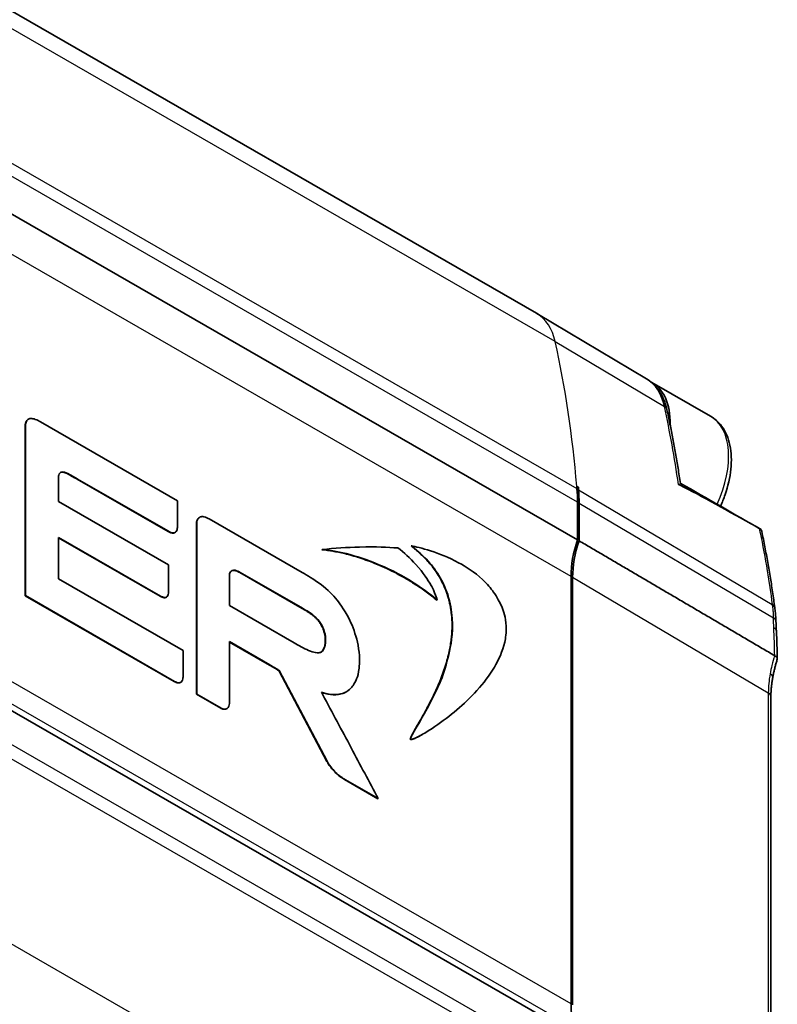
# Model space of a CAD drawing. Header units: millimetres. Extents: x 0 to 420, y 0 to 297.
# Tile 44 of 46: x 359 to 376, y 229 to 250. Entities that reach past the tile are written whole.
import ezdxf

# ---------------------------------------------------------------- set-up
doc = ezdxf.new("R2010")
doc.units = ezdxf.units.MM
doc.layers.add('Sichtbar (ISO)', color=7, linetype='Continuous', lineweight=35)
doc.layers.add('Sichtbar schmal (ISO)', color=7, linetype='Continuous', lineweight=25)

msp = doc.modelspace()

# ---------------------------------------------------------------- linework, layer by layer
at = {"layer": 'Sichtbar (ISO)'}
for p, q in [((370.583, 243.652), (303.407, 282.335)), ((371.474, 238.72), (304.299, 277.404)), ((371.474, 227.91), (304.299, 266.593)), ((372.976, 242.222), (370.592, 243.646)), ((374.367, 241.412), (373.094, 242.145)), ((359.519, 241.341), (359.526, 241.346)), ((362.77, 239.573), (359.788, 241.291)), ((359.459, 241.196), (359.466, 241.2)), ((359.459, 237.504), (359.459, 241.196)), ((359.466, 241.2), (359.466, 237.508)), ((360.183, 239.98), (360.183, 240.007)), ((360.532, 240.073), (360.444, 240.124)), ((360.451, 240.128), (360.539, 240.077)), ((362.567, 238.902), (360.592, 240.039)), ((360.599, 240.043), (362.574, 238.906)), ((360.183, 239.555), (360.183, 239.98)), ((371.493, 239.865), (371.461, 239.847)), ((362.77, 239.007), (362.77, 239.573)), ((362.573, 238.179), (360.183, 239.555)), ((371.474, 238.72), (371.474, 239.541)), ((371.509, 239.521), (371.509, 238.7)), ((363.246, 239.207), (363.253, 239.212)), ((365.481, 238.012), (363.46, 239.176)), ((363.183, 239.094), (363.19, 239.098)), ((363.183, 235.36), (363.183, 239.094)), ((363.19, 239.098), (363.19, 235.364)), ((360.183, 237.875), (360.183, 238.775)), ((360.183, 238.775), (362.403, 237.497)), ((362.396, 237.493), (360.183, 238.767)), ((362.567, 238.902), (362.574, 238.906)), ((362.715, 238.878), (362.722, 238.882)), ((365.915, 238.505), (365.922, 238.509)), ((367.854, 238.587), (367.861, 238.591)), ((362.573, 237.591), (362.573, 238.179)), ((362.893, 236.315), (360.183, 237.875)), ((363.903, 237.29), (363.903, 237.923)), ((365.482, 237.228), (364.128, 238.008)), ((364.135, 238.012), (365.489, 237.232)), ((371.333, 237.926), (371.333, 228.623)), ((371.368, 237.906), (371.368, 228.602)), ((359.459, 237.504), (359.466, 237.508)), ((362.702, 235.637), (359.459, 237.504)), ((359.466, 237.508), (362.709, 235.641)), ((362.525, 237.469), (362.532, 237.473)), ((365.307, 236.482), (363.903, 237.29)), ((368.417, 237.408), (368.424, 237.412)), ((365.868, 236.917), (365.875, 236.921)), ((363.903, 235.204), (363.903, 236.505)), ((363.903, 236.505), (364.783, 235.998)), ((364.776, 235.994), (363.903, 236.497)), ((362.893, 235.75), (362.893, 236.315)), ((365.899, 236.281), (365.906, 236.285)), ((368.667, 236.22), (368.674, 236.224)), ((364.776, 235.994), (364.783, 235.998)), ((364.811, 235.972), (364.818, 235.976)), ((364.975, 235.875), (364.982, 235.879)), ((366.022, 233.898), (364.975, 235.875)), ((364.982, 235.879), (366.029, 233.902)), ((362.702, 235.637), (362.709, 235.641)), ((362.837, 235.617), (362.845, 235.621)), ((363.183, 235.36), (363.19, 235.364)), ((363.711, 235.056), (363.183, 235.36)), ((363.19, 235.364), (363.718, 235.06)), ((366.355, 235.374), (366.362, 235.378)), ((366.436, 235.41), (366.443, 235.414)), ((375.682, 226.005), (375.682, 235.309)), ((363.839, 235.043), (363.846, 235.047)), ((368.103, 234.488), (368.111, 234.492)), ((367.838, 234.379), (367.845, 234.383)), ((366.022, 233.898), (366.029, 233.902)), ((367.13, 233.087), (366.405, 233.504)), ((366.412, 233.508), (367.137, 233.091)), ((367.13, 233.087), (367.137, 233.091))]:
    msp.add_line(p, q, dxfattribs=at)
for centre, major_axis, ratio, start_param, end_param in [((369.522, 241.809), (1.061, 1.842), 0.578093, 6.273911, 6.283185), ((372.146, 240.499), (0.948, 1.647), 0.578093, 5.465578, 6.315447), ((348.563, 224.251), (16.227, 28.179), 0.578093, 5.58601, 5.588211), ((-128.691, 515.984), (-1116.87, 676.654), 0.019602, 4.259946, 4.259981), ((368.625, 237.901), (2.011, 3.491), 0.578093, 5.495853, 5.58601), ((348.598, 224.23), (-16.227, -28.178), 0.578093, 2.444417, 2.446579), ((368.661, 237.88), (-2.01, -3.491), 0.578093, 2.354261, 2.444417), ((372.747, 238.741), (0.998, 1.733), 0.578093, 1.903234, 2.354261), ((372.782, 238.72), (-0.998, -1.734), 0.578093, 5.044902, 5.495853), ((303.908, 274.402), (-50.469, 89.828), 0.571701, 3.99093, 3.993418), ((361.725, 243.967), (-9.871, 17.445), 0.57701, 3.955718, 3.991785), ((372.747, 229.437), (-0.998, -1.733), 0.578093, 5.495853, 5.872188)]:
    msp.add_ellipse(centre, major_axis=major_axis, ratio=ratio, start_param=start_param, end_param=end_param, dxfattribs=at)
for points, knots in [([(373.419, 241.555), (373.406, 241.612), (373.39, 241.668), (373.351, 241.774), (373.329, 241.825), (373.276, 241.922), (373.247, 241.968), (373.181, 242.053), (373.144, 242.092), (373.065, 242.163), (373.022, 242.195), (372.976, 242.222)], [3.3643558, 3.3643558, 3.3643558, 3.3643558, 3.4754146, 3.4754146, 3.5864734, 3.5864734, 3.6975323, 3.6975323, 3.8085911, 3.8085911, 3.91965, 3.91965, 3.91965, 3.91965]), ([(373.712, 239.95), (373.696, 240.06), (373.679, 240.169), (373.644, 240.386), (373.626, 240.494), (373.588, 240.709), (373.569, 240.816), (373.528, 241.029), (373.507, 241.135), (373.464, 241.346), (373.442, 241.451), (373.419, 241.555)], [3.29651024, 3.29651024, 3.29651024, 3.29651024, 3.31007935, 3.31007935, 3.32364845, 3.32364845, 3.33721756, 3.33721756, 3.35078666, 3.35078666, 3.36435576, 3.36435576, 3.36435576, 3.36435576]), ([(359.459, 241.196), (359.459, 241.197), (359.459, 241.202), (359.458, 241.21), (359.459, 241.223), (359.46, 241.24), (359.464, 241.259), (359.469, 241.278), (359.478, 241.298), (359.49, 241.317), (359.504, 241.332), (359.515, 241.339), (359.519, 241.341)], [-0.009639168, -0.009639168, -0.009639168, -0.009639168, -0.009582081, -0.009421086, -0.00917082, -0.008844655, -0.008454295, -0.008009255, -0.007516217, -0.006978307, -0.00639439, -0.005983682, -0.005983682, -0.005983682, -0.005983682]), ([(359.788, 241.291), (359.757, 241.308), (359.722, 241.327), (359.642, 241.355), (359.609, 241.362), (359.555, 241.359), (359.534, 241.352), (359.499, 241.326), (359.485, 241.306), (359.465, 241.247), (359.464, 241.227), (359.466, 241.2)], [-0.04218232, -0.04218232, -0.04218232, -0.04218232, -0.03083618, -0.03083618, -0.02249277, -0.02249277, -0.01593837, -0.01593837, -0.00927331, -0.00927331, 0, 0, 0, 0]), ([(374.586, 239.453), (374.623, 239.536), (374.656, 239.62), (374.749, 239.89), (374.792, 240.078), (374.829, 240.441), (374.823, 240.617), (374.757, 240.934), (374.697, 241.077), (374.543, 241.284), (374.461, 241.358), (374.367, 241.412)], [2.53033, 2.53033, 2.53033, 2.53033, 2.681325, 2.681325, 3.016642, 3.016642, 3.354588, 3.354588, 3.683918, 3.683918, 3.928925, 3.928925, 3.928925, 3.928925]), ([(360.183, 240.007), (360.183, 240.084), (360.183, 240.107), (360.194, 240.154), (360.203, 240.167), (360.219, 240.186), (360.233, 240.193), (360.267, 240.2), (360.289, 240.198), (360.361, 240.178), (360.413, 240.149), (360.451, 240.128)], [-0.03626464, -0.03626464, -0.03626464, -0.03626464, -0.03256684, -0.03256684, -0.02890929, -0.02890929, -0.02309076, -0.02309076, -0.0158388, -0.0158388, 0, 0, 0, 0]), ([(360.444, 240.124), (360.428, 240.133), (360.396, 240.151), (360.356, 240.17), (360.325, 240.181), (360.303, 240.188), (360.282, 240.193), (360.262, 240.195), (360.244, 240.193), (360.231, 240.19), (360.224, 240.187), (360.223, 240.186)], [-0.009089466, -0.009089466, -0.009089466, -0.009089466, -0.00806257, -0.007046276, -0.006550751, -0.006067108, -0.005596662, -0.005139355, -0.00469335, -0.004254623, -0.004130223, -0.004130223, -0.004130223, -0.004130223]), ([(360.592, 240.039), (360.592, 240.039), (360.592, 240.039), (360.591, 240.039), (360.591, 240.04), (360.589, 240.04), (360.588, 240.041), (360.587, 240.042), (360.585, 240.043), (360.582, 240.045), (360.578, 240.047), (360.571, 240.051), (360.562, 240.056), (360.553, 240.061), (360.546, 240.065), (360.542, 240.067), (360.54, 240.068), (360.538, 240.069), (360.536, 240.07), (360.535, 240.071), (360.534, 240.072), (360.533, 240.072), (360.532, 240.072), (360.532, 240.073), (360.532, 240.073)], [-0.001276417, -0.001276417, -0.001276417, -0.001276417, -0.001272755, -0.001262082, -0.001244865, -0.001221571, -0.001192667, -0.001158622, -0.001119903, -0.001076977, -0.000980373, -0.00087255, -0.000638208, -0.000403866, -0.000296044, -0.00019944, -0.000156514, -0.000117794, -0.000083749, -0.000054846, -0.000031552, -0.000014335, -0.000003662, 0, 0, 0, 0]), ([(360.539, 240.077), (360.541, 240.076), (360.587, 240.05), (360.591, 240.048), (360.599, 240.043), (360.599, 240.043)], [-0.001937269, -0.001937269, -0.001937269, -0.001937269, -0.000292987, -0.000292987, 0, 0, 0, 0]), ([(373.712, 239.95), (373.712, 239.949), (373.712, 239.948), (373.711, 239.941), (373.706, 239.934), (373.695, 239.927), (373.691, 239.925), (373.683, 239.924), (373.68, 239.925), (373.674, 239.926), (373.672, 239.927), (373.67, 239.928), (373.67, 239.928), (373.67, 239.928)], [-0.01279913, -0.01279913, -0.01279913, -0.01279913, -0.01192831, -0.01192831, -0.00587117, -0.00587117, -0.00328557, -0.00328557, -0.00151167, -0.00151167, -0.00060241, -0.00060241, -0.00049611, -0.00049611, -0.00049611, -0.00049611]), ([(363.183, 239.094), (363.183, 239.095), (363.183, 239.098), (363.184, 239.105), (363.186, 239.115), (363.189, 239.128), (363.194, 239.143), (363.201, 239.158), (363.21, 239.174), (363.222, 239.189), (363.234, 239.2), (363.242, 239.206), (363.246, 239.207)], [-0.007931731, -0.007931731, -0.007931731, -0.007931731, -0.007883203, -0.007745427, -0.007529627, -0.007246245, -0.006904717, -0.006513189, -0.006078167, -0.005604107, -0.00509296, -0.004806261, -0.004806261, -0.004806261, -0.004806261]), ([(363.46, 239.176), (363.438, 239.188), (363.391, 239.214), (363.315, 239.228), (363.29, 239.227), (363.242, 239.209), (363.225, 239.191), (363.193, 239.14), (363.19, 239.102), (363.19, 239.098)], [-0.003948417, -0.003948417, -0.003948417, -0.003948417, -0.002824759, -0.002824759, -0.002212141, -0.002212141, -0.001469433, -0.001469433, 0, 0, 0, 0]), ([(362.574, 238.906), (362.59, 238.896), (362.602, 238.889), (362.647, 238.874), (362.664, 238.871), (362.698, 238.872), (362.714, 238.876), (362.741, 238.894), (362.751, 238.909), (362.769, 238.956), (362.769, 238.984), (362.77, 239.007)], [-0.03200874, -0.03200874, -0.03200874, -0.03200874, -0.02457472, -0.02457472, -0.0196029, -0.0196029, -0.01434418, -0.01434418, -0.00874872, -0.00874872, 0, 0, 0, 0]), ([(375.473, 238.942), (375.473, 238.943), (375.472, 238.944), (375.467, 238.947), (375.462, 238.949), (375.448, 238.956), (375.443, 238.959), (375.434, 238.963), (375.431, 238.965), (375.427, 238.967)], [-0.01381268, -0.01381268, -0.01381268, -0.01381268, -0.01067212, -0.01067212, -0.00432721, -0.00432721, -0.00158641, -0.00158641, 0, 0, 0, 0]), ([(375.765, 237.246), (375.75, 237.361), (375.734, 237.476), (375.7, 237.704), (375.683, 237.818), (375.645, 238.045), (375.626, 238.158), (375.585, 238.383), (375.564, 238.495), (375.52, 238.72), (375.497, 238.831), (375.473, 238.942)], [0, 0, 0, 0, 0.0425754, 0.0425754, 0.0851508, 0.0851508, 0.1277263, 0.1277263, 0.1703017, 0.1703017, 0.2128771, 0.2128771, 0.2128771, 0.2128771]), ([(362.715, 238.878), (362.71, 238.875), (362.7, 238.871), (362.684, 238.867), (362.665, 238.867), (362.647, 238.869), (362.63, 238.874), (362.613, 238.879), (362.598, 238.885), (362.586, 238.891), (362.578, 238.896), (362.572, 238.899), (362.57, 238.9), (362.568, 238.901), (362.567, 238.902), (362.567, 238.902)], [-0.003421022, -0.003421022, -0.003421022, -0.003421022, -0.003026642, -0.002572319, -0.002135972, -0.001719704, -0.001328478, -0.000969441, -0.000651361, -0.000384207, -0.000178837, -0.000102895, -0.000046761, -0.000011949, 0, 0, 0, 0]), ([(368.417, 237.408), (368.338, 237.47), (368.182, 237.593), (367.947, 237.752), (367.717, 237.893), (367.493, 238.015), (367.277, 238.119), (367.071, 238.208), (366.876, 238.282), (366.694, 238.342), (366.528, 238.391), (366.378, 238.429), (366.246, 238.457), (366.134, 238.478), (366.045, 238.491), (365.979, 238.499), (365.938, 238.503), (365.92, 238.504), (365.915, 238.505)], [-0.05438912, -0.05438912, -0.05438912, -0.05438912, -0.04927051, -0.04425345, -0.03934878, -0.03457452, -0.02995484, -0.025519, -0.0213005, -0.0173364, -0.01366667, -0.01033371, -0.00738194, -0.00485748, -0.00280785, -0.00128178, -0.00032897, 0, 0, 0, 0]), ([(367.564, 238.544), (367.331, 238.559), (367.113, 238.574), (366.456, 238.556), (366.186, 238.54), (365.922, 238.509)], [-0.3139342, -0.3139342, -0.3139342, -0.3139342, -0.1307295, -0.1307295, 0, 0, 0, 0]), ([(365.922, 238.509), (366.19, 238.491), (366.635, 238.399), (367.765, 237.92), (368.074, 237.687), (368.424, 237.412)], [-0.2788781, -0.2788781, -0.2788781, -0.2788781, -0.1510657, -0.1510657, 0, 0, 0, 0]), ([(368.291, 237.724), (368.209, 237.861), (368.13, 237.991), (367.832, 238.323), (367.699, 238.451), (367.564, 238.544)], [-0.1393604, -0.1393604, -0.1393604, -0.1393604, -0.0577334, -0.0577334, 0, 0, 0, 0]), ([(368.667, 236.22), (368.677, 236.267), (368.697, 236.357), (368.72, 236.494), (368.735, 236.626), (368.744, 236.753), (368.746, 236.875), (368.742, 236.993), (368.733, 237.106), (368.718, 237.214), (368.699, 237.317), (368.675, 237.417), (368.648, 237.511), (368.607, 237.629), (368.548, 237.767), (368.466, 237.919), (368.379, 238.054), (368.288, 238.172), (368.197, 238.276), (368.11, 238.364), (368.03, 238.438), (367.96, 238.499), (367.902, 238.546), (367.868, 238.575), (367.854, 238.587)], [-0.04525176, -0.04525176, -0.04525176, -0.04525176, -0.04225709, -0.03946258, -0.03685586, -0.03442438, -0.03215544, -0.03003626, -0.02805399, -0.02619586, -0.02444928, -0.02280195, -0.02124214, -0.01975879, -0.01698433, -0.01440983, -0.0119912, -0.00970798, -0.00756158, -0.00557171, -0.00377247, -0.00220863, -0.00093244, 0, 0, 0, 0]), ([(369.825, 237.271), (369.78, 237.365), (369.735, 237.463), (369.589, 237.664), (369.514, 237.756), (369.232, 238.021), (369.046, 238.139), (368.459, 238.455), (368.024, 238.554), (367.861, 238.591)], [-0.142914, -0.142914, -0.142914, -0.142914, -0.1146104, -0.1146104, -0.098391, -0.098391, -0.0719922, -0.0719922, 0, 0, 0, 0]), ([(367.861, 238.591), (368.036, 238.442), (368.103, 238.385), (368.286, 238.192), (368.377, 238.076), (368.539, 237.812), (368.603, 237.672), (368.708, 237.351), (368.737, 237.177), (368.77, 236.664), (368.717, 236.419), (368.674, 236.224)], [-0.2095518, -0.2095518, -0.2095518, -0.2095518, -0.1841084, -0.1841084, -0.153543, -0.153543, -0.121795, -0.121795, -0.0827706, -0.0827706, 0, 0, 0, 0]), ([(363.903, 237.923), (363.901, 237.942), (363.903, 237.961), (363.909, 237.994), (363.914, 238.009), (363.931, 238.037), (363.944, 238.048), (363.978, 238.062), (364, 238.062), (364.067, 238.049), (364.104, 238.029), (364.135, 238.012)], [-0.03458959, -0.03458959, -0.03458959, -0.03458959, -0.03006806, -0.03006806, -0.02552551, -0.02552551, -0.01972326, -0.01972326, -0.01291832, -0.01291832, 0, 0, 0, 0]), ([(364.128, 238.008), (364.12, 238.012), (364.105, 238.021), (364.083, 238.031), (364.063, 238.04), (364.044, 238.047), (364.027, 238.052), (364.011, 238.055), (363.996, 238.056), (363.983, 238.057), (363.971, 238.055), (363.96, 238.053), (363.952, 238.05), (363.947, 238.048), (363.946, 238.047)], [0, 0, 0, 0, 0.000496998, 0.000960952, 0.001394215, 0.001799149, 0.002178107, 0.002533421, 0.002867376, 0.003182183, 0.003479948, 0.003762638, 0.004032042, 0.004143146, 0.004143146, 0.004143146, 0.004143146]), ([(366.244, 237.409), (366.147, 237.525), (366.066, 237.617), (365.732, 237.868), (365.596, 237.946), (365.481, 238.012)], [-0.1153358, -0.1153358, -0.1153358, -0.1153358, -0.0486715, -0.0486715, 0, 0, 0, 0]), ([(368.424, 237.412), (368.408, 237.457), (368.394, 237.496), (368.325, 237.663), (368.302, 237.704), (368.291, 237.724)], [-0.01201791, -0.01201791, -0.01201791, -0.01201791, -0.00674526, -0.00674526, 0, 0, 0, 0]), ([(362.525, 237.469), (362.523, 237.468), (362.519, 237.466), (362.511, 237.463), (362.502, 237.461), (362.492, 237.461), (362.482, 237.461), (362.47, 237.462), (362.457, 237.465), (362.443, 237.47), (362.429, 237.476), (362.412, 237.484), (362.401, 237.49), (362.396, 237.493)], [-0.002990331, -0.002990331, -0.002990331, -0.002990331, -0.002818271, -0.002597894, -0.002368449, -0.00212845, -0.001876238, -0.001610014, -0.001327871, -0.00102783, -0.000707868, -0.00036594, 0, 0, 0, 0]), ([(362.403, 237.497), (362.415, 237.49), (362.437, 237.478), (362.478, 237.465), (362.495, 237.463), (362.525, 237.468), (362.537, 237.474), (362.56, 237.499), (362.566, 237.518), (362.574, 237.554), (362.574, 237.575), (362.574, 237.587), (362.574, 237.589), (362.573, 237.591)], [-0.01383612, -0.01383612, -0.01383612, -0.01383612, -0.01098702, -0.01098702, -0.00895363, -0.00895363, -0.00698549, -0.00698549, -0.00438485, -0.00438485, -0.00062535, -0.00062535, 0, 0, 0, 0]), ([(365.868, 236.917), (365.862, 236.926), (365.849, 236.944), (365.829, 236.969), (365.808, 236.993), (365.786, 237.015), (365.764, 237.037), (365.733, 237.064), (365.692, 237.097), (365.642, 237.132), (365.59, 237.165), (365.537, 237.197), (365.5, 237.217), (365.482, 237.228)], [0, 0, 0, 0, 0.000498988, 0.000994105, 0.001488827, 0.00198605, 0.002488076, 0.002996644, 0.004037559, 0.005113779, 0.006224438, 0.007365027, 0.008528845, 0.008528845, 0.008528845, 0.008528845]), ([(365.489, 237.232), (365.581, 237.179), (365.67, 237.128), (365.816, 237.003), (365.843, 236.966), (365.875, 236.921)], [-0.03588058, -0.03588058, -0.03588058, -0.03588058, -0.01679796, -0.01679796, 0, 0, 0, 0]), ([(366.59, 235.549), (366.644, 235.634), (366.698, 235.723), (366.736, 236.038), (366.741, 236.209), (366.665, 236.605), (366.609, 236.771), (366.435, 237.159), (366.313, 237.319), (366.244, 237.409)], [-0.1269125, -0.1269125, -0.1269125, -0.1269125, -0.0806793, -0.0806793, -0.0551163, -0.0551163, -0.0345969, -0.0345969, 0, 0, 0, 0]), ([(367.845, 234.383), (367.849, 234.38), (367.852, 234.378), (367.86, 234.376), (367.863, 234.376), (367.872, 234.377), (367.876, 234.38), (367.896, 234.388), (367.907, 234.391), (367.927, 234.398), (367.942, 234.404), (368.041, 234.452), (368.087, 234.479), (368.205, 234.547), (368.291, 234.602), (368.533, 234.767), (368.696, 234.89), (369.142, 235.272), (369.452, 235.591), (369.758, 236.107), (369.845, 236.292), (369.909, 236.579), (369.93, 236.702), (369.919, 236.938), (369.904, 237.024), (369.87, 237.154), (369.851, 237.204), (369.825, 237.271)], [-0.6276866, -0.6276866, -0.6276866, -0.6276866, -0.6150356, -0.6150356, -0.6022666, -0.6022666, -0.5806325, -0.5806325, -0.5504009, -0.5504009, -0.5334198, -0.5334198, -0.5141139, -0.5141139, -0.4629454, -0.4629454, -0.3607198, -0.3607198, -0.1656867, -0.1656867, -0.0800491, -0.0800491, -0.0449401, -0.0449401, -0.0219519, -0.0219519, 0, 0, 0, 0]), ([(375.792, 236.952), (375.791, 236.972), (375.79, 236.992), (375.787, 237.031), (375.786, 237.051), (375.782, 237.091), (375.781, 237.11), (375.777, 237.15), (375.775, 237.169), (375.77, 237.208), (375.768, 237.227), (375.765, 237.246)], [0, 0, 0, 0, 0.00676995, 0.00676995, 0.01353989, 0.01353989, 0.02030984, 0.02030984, 0.02707978, 0.02707978, 0.03384973, 0.03384973, 0.03384973, 0.03384973]), ([(365.899, 236.281), (365.905, 236.286), (365.919, 236.297), (365.936, 236.319), (365.951, 236.345), (365.964, 236.376), (365.974, 236.41), (365.981, 236.448), (365.986, 236.488), (365.988, 236.536), (365.985, 236.589), (365.977, 236.646), (365.965, 236.701), (365.949, 236.753), (365.931, 236.801), (365.911, 236.844), (365.89, 236.883), (365.875, 236.906), (365.868, 236.917)], [0, 0, 0, 0, 0.00065701, 0.00134686, 0.00206764, 0.00281582, 0.0035869, 0.00437585, 0.00517747, 0.00598675, 0.00703821, 0.00801874, 0.00893472, 0.00978923, 0.01058232, 0.01131141, 0.01197187, 0.01255772, 0.01255772, 0.01255772, 0.01255772]), ([(365.875, 236.921), (365.889, 236.9), (365.905, 236.876), (365.937, 236.807), (365.949, 236.777), (365.974, 236.7), (365.99, 236.637), (365.997, 236.499), (365.989, 236.437), (365.952, 236.323), (365.931, 236.305), (365.906, 236.285)], [-0.07681418, -0.07681418, -0.07681418, -0.07681418, -0.05713433, -0.05713433, -0.04477977, -0.04477977, -0.02973313, -0.02973313, -0.01653655, -0.01653655, 0, 0, 0, 0]), ([(365.906, 236.285), (365.891, 236.276), (365.875, 236.267), (365.825, 236.261), (365.802, 236.261), (365.728, 236.273), (365.677, 236.291), (365.521, 236.359), (365.406, 236.425), (365.307, 236.482)], [-0.1023498, -0.1023498, -0.1023498, -0.1023498, -0.0802506, -0.0802506, -0.0656776, -0.0656776, -0.0420431, -0.0420431, 0, 0, 0, 0]), ([(367.838, 234.379), (367.837, 234.382), (367.836, 234.391), (367.843, 234.412), (367.859, 234.449), (367.888, 234.505), (367.928, 234.576), (367.977, 234.66), (368.034, 234.758), (368.096, 234.868), (368.163, 234.988), (368.233, 235.118), (368.329, 235.306), (368.447, 235.556), (368.551, 235.823), (368.623, 236.047), (368.652, 236.163), (368.667, 236.22)], [-0.04632592, -0.04632592, -0.04632592, -0.04632592, -0.04615771, -0.04586234, -0.04487781, -0.04339544, -0.04145979, -0.0391179, -0.03641745, -0.03340617, -0.03013165, -0.02664119, -0.02298168, -0.01534037, -0.0075677, -0.00373833, 0, 0, 0, 0]), ([(368.674, 236.224), (368.564, 235.787), (368.499, 235.584), (368.029, 234.738), (367.921, 234.559), (367.857, 234.436), (367.851, 234.416), (367.846, 234.402), (367.844, 234.398), (367.844, 234.391), (367.844, 234.387), (367.845, 234.383)], [-0.05659713, -0.05659713, -0.05659713, -0.05659713, -0.01980747, -0.01980747, -0.00873084, -0.00873084, -0.00323338, -0.00323338, -0.00160183, -0.00160183, 0, 0, 0, 0]), ([(375.819, 236.121), (375.82, 236.125), (375.821, 236.129), (375.82, 236.144), (375.815, 236.156), (375.796, 236.178), (375.782, 236.189), (375.764, 236.199)], [0.01334409, 0.01334409, 0.01334409, 0.01334409, 0.01610294, 0.01610294, 0.02385025, 0.02385025, 0.03149311, 0.03149311, 0.03149311, 0.03149311]), ([(364.811, 235.972), (364.81, 235.972), (364.807, 235.974), (364.803, 235.977), (364.8, 235.979), (364.797, 235.981), (364.793, 235.983), (364.791, 235.985), (364.788, 235.987), (364.785, 235.988), (364.783, 235.99), (364.781, 235.991), (364.78, 235.992), (364.778, 235.993), (364.777, 235.993), (364.777, 235.994), (364.776, 235.994), (364.776, 235.994), (364.776, 235.994)], [-0.0007504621, -0.0007504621, -0.0007504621, -0.0007504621, -0.0006664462, -0.0005865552, -0.0005109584, -0.0004398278, -0.0003733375, -0.0003116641, -0.000254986, -0.0002034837, -0.0001573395, -0.0001167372, -0.0000818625, -0.0000529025, -0.0000300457, -0.0000134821, -0.0000034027, 0, 0, 0, 0]), ([(364.783, 235.998), (364.784, 235.998), (364.791, 235.994), (364.808, 235.982), (364.813, 235.979), (364.818, 235.976)], [-0.004635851, -0.004635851, -0.004635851, -0.004635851, -0.002060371, -0.002060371, 0, 0, 0, 0]), ([(364.975, 235.875), (364.969, 235.879), (364.958, 235.885), (364.941, 235.895), (364.926, 235.904), (364.911, 235.913), (364.897, 235.921), (364.884, 235.928), (364.872, 235.936), (364.86, 235.942), (364.85, 235.948), (364.841, 235.953), (364.833, 235.958), (364.827, 235.962), (364.821, 235.966), (364.817, 235.968), (364.813, 235.97), (364.812, 235.971), (364.811, 235.972)], [-0.003485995, -0.003485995, -0.003485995, -0.003485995, -0.003119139, -0.002768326, -0.002434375, -0.002118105, -0.001820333, -0.001541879, -0.001283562, -0.0010462, -0.000830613, -0.000637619, -0.000468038, -0.000322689, -0.000202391, -0.000107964, -0.000040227, 0, 0, 0, 0]), ([(364.818, 235.976), (364.845, 235.959), (364.873, 235.943), (364.934, 235.907), (364.976, 235.883), (364.982, 235.879)], [-0.004195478, -0.004195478, -0.004195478, -0.004195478, -0.002315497, -0.002315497, 0, 0, 0, 0]), ([(375.722, 235.728), (375.727, 235.753), (375.732, 235.779), (375.742, 235.83), (375.748, 235.856), (375.76, 235.909), (375.767, 235.935), (375.781, 235.988), (375.788, 236.015), (375.803, 236.068), (375.811, 236.095), (375.819, 236.121)], [0, 0, 0, 0, 0.00910935, 0.00910935, 0.0182187, 0.0182187, 0.02732805, 0.02732805, 0.0364374, 0.0364374, 0.04554675, 0.04554675, 0.04554675, 0.04554675]), ([(362.709, 235.641), (362.726, 235.63), (362.743, 235.623), (362.776, 235.613), (362.792, 235.61), (362.824, 235.611), (362.839, 235.616), (362.865, 235.636), (362.875, 235.651), (362.892, 235.7), (362.893, 235.733), (362.893, 235.75)], [-0.02080979, -0.02080979, -0.02080979, -0.02080979, -0.01750629, -0.01750629, -0.01420559, -0.01420559, -0.01046421, -0.01046421, -0.00638721, -0.00638721, 0, 0, 0, 0]), ([(375.682, 235.309), (375.682, 235.335), (375.682, 235.361), (375.684, 235.415), (375.686, 235.443), (375.69, 235.498), (375.693, 235.526), (375.699, 235.583), (375.703, 235.612), (375.712, 235.669), (375.717, 235.698), (375.722, 235.728)], [0, 0, 0, 0, 0.0465697, 0.0465697, 0.0931395, 0.0931395, 0.1397092, 0.1397092, 0.186279, 0.186279, 0.2328487, 0.2328487, 0.2328487, 0.2328487]), ([(362.837, 235.617), (362.834, 235.615), (362.826, 235.611), (362.812, 235.607), (362.794, 235.606), (362.777, 235.608), (362.761, 235.611), (362.745, 235.616), (362.731, 235.622), (362.72, 235.627), (362.711, 235.632), (362.705, 235.635), (362.703, 235.636), (362.702, 235.637), (362.702, 235.637)], [-0.003155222, -0.003155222, -0.003155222, -0.003155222, -0.002874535, -0.002437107, -0.002019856, -0.001623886, -0.00125314, -0.00091378, -0.00061365, -0.000361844, -0.000168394, -0.000044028, -0.000011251, 0, 0, 0, 0]), ([(366.362, 235.378), (366.387, 235.387), (366.431, 235.403), (366.531, 235.475), (366.561, 235.512), (366.579, 235.534)], [-0.02779301, -0.02779301, -0.02779301, -0.02779301, -0.01383719, -0.01383719, 0, 0, 0, 0]), ([(366.579, 235.534), (366.581, 235.537), (366.583, 235.539), (366.587, 235.544), (366.589, 235.547), (366.59, 235.549)], [-0.003193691, -0.003193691, -0.003193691, -0.003193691, -0.001596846, -0.001596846, 0, 0, 0, 0]), ([(367.137, 233.091), (366.941, 233.458), (366.746, 233.825), (366.346, 234.577), (366.14, 234.963), (365.91, 235.395), (365.906, 235.402), (365.904, 235.407)], [-0.02619018, -0.02619018, -0.02619018, -0.02619018, -0.01415796, -0.01415796, -0.00149675, -0.00149675, 0, 0, 0, 0]), ([(365.904, 235.407), (365.953, 235.392), (366.042, 235.364), (366.255, 235.348), (366.321, 235.366), (366.362, 235.378)], [-0.04163313, -0.04163313, -0.04163313, -0.04163313, -0.02159824, -0.02159824, 0, 0, 0, 0]), ([(366.355, 235.374), (366.337, 235.369), (366.302, 235.359), (366.246, 235.351), (366.19, 235.349), (366.132, 235.352), (366.073, 235.359), (366.015, 235.37), (365.96, 235.384), (365.924, 235.395), (365.908, 235.399)], [-0.01074833, -0.01074833, -0.01074833, -0.01074833, -0.00933851, -0.00795092, -0.00658222, -0.00523053, -0.00389528, -0.00257712, -0.0012778, -0.00024072, -0.00024072, -0.00024072, -0.00024072]), ([(366.436, 235.41), (366.43, 235.407), (366.414, 235.398), (366.387, 235.385), (366.366, 235.378), (366.355, 235.374)], [-0.002305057, -0.002305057, -0.002305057, -0.002305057, -0.001761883, -0.000884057, 0, 0, 0, 0]), ([(363.718, 235.06), (363.732, 235.052), (363.747, 235.046), (363.775, 235.038), (363.789, 235.036), (363.821, 235.036), (363.839, 235.041), (363.869, 235.064), (363.881, 235.082), (363.902, 235.141), (363.903, 235.183), (363.903, 235.204)], [-0.02205422, -0.02205422, -0.02205422, -0.02205422, -0.01930102, -0.01930102, -0.01654489, -0.01654489, -0.01236522, -0.01236522, -0.00777098, -0.00777098, 0, 0, 0, 0]), ([(363.839, 235.043), (363.838, 235.043), (363.833, 235.04), (363.821, 235.035), (363.804, 235.032), (363.787, 235.032), (363.77, 235.034), (363.754, 235.038), (363.74, 235.042), (363.729, 235.047), (363.72, 235.051), (363.714, 235.054), (363.712, 235.055), (363.711, 235.056), (363.711, 235.056)], [-0.003019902, -0.003019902, -0.003019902, -0.003019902, -0.002975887, -0.002507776, -0.00206771, -0.001655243, -0.001272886, -0.000925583, -0.000620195, -0.000365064, -0.000169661, -0.000044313, -0.000011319, 0, 0, 0, 0]), ([(368.103, 234.488), (368.099, 234.485), (368.071, 234.469), (368.023, 234.443), (367.964, 234.414), (367.915, 234.391), (367.878, 234.38), (367.855, 234.369), (367.841, 234.377), (367.838, 234.379)], [-0.007504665, -0.007504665, -0.007504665, -0.007504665, -0.007065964, -0.005006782, -0.00326765, -0.00187539, -0.000856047, -0.000232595, 0, 0, 0, 0]), ([(366.405, 233.504), (366.39, 233.513), (366.359, 233.531), (366.315, 233.562), (366.274, 233.594), (366.236, 233.627), (366.201, 233.66), (366.17, 233.692), (366.141, 233.724), (366.116, 233.755), (366.094, 233.784), (366.075, 233.811), (366.059, 233.835), (366.046, 233.856), (366.036, 233.873), (366.029, 233.885), (366.024, 233.893), (366.022, 233.897), (366.022, 233.898)], [-0.009020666, -0.009020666, -0.009020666, -0.009020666, -0.00801108, -0.007066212, -0.006181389, -0.005353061, -0.004578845, -0.003857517, -0.003188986, -0.002574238, -0.002015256, -0.001514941, -0.001077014, -0.000705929, -0.000406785, -0.000185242, -0.000047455, 0, 0, 0, 0]), ([(366.029, 233.902), (366.049, 233.863), (366.064, 233.838), (366.14, 233.738), (366.171, 233.701), (366.295, 233.578), (366.373, 233.531), (366.412, 233.508)], [-0.03243191, -0.03243191, -0.03243191, -0.03243191, -0.02286435, -0.02286435, -0.01670656, -0.01670656, 0, 0, 0, 0])]:
    msp.add_open_spline(points, degree=3, knots=knots, dxfattribs=at)
for points, degree in [([(373.67, 239.928), (373.715, 239.906), (373.762, 239.882), (373.805, 239.86)], 3), ([(373.711, 239.955), (374.297, 239.619), (374.883, 239.282), (375.469, 238.946)], 3), ([(375.427, 238.967), (374.911, 239.26), (374.245, 239.633), (373.805, 239.86)], 3), ([(371.509, 238.7), (373.614, 237.463), (375.763, 236.2)], 2), ([(365.896, 236.28), (365.897, 236.28), (365.898, 236.281), (365.899, 236.281)], 3), ([(375.764, 236.199), (375.764, 236.2), (375.763, 236.2), (375.763, 236.2)], 3)]:
    msp.add_open_spline(points, degree=degree, dxfattribs=at)
at = {"layer": 'Sichtbar schmal (ISO)'}
for p, q in [((370.988, 243.038), (303.813, 281.721)), ((371.463, 239.831), (304.287, 278.515)), ((371.474, 239.541), (304.299, 278.225)), ((371.333, 237.926), (304.158, 276.61)), ((371.333, 228.623), (304.158, 267.306)), ((371.432, 228.079), (304.257, 266.762)), ((371.474, 227.17), (304.299, 265.854)), ((304.287, 265.551), (371.463, 226.867)), ((303.813, 261.798), (370.988, 223.114)), ((370.988, 243.038), (373.363, 241.626)), ((360.444, 240.124), (360.451, 240.128)), ((360.532, 240.073), (360.539, 240.077)), ((360.592, 240.039), (360.599, 240.043)), ((371.497, 239.811), (375.71, 237.315)), ((371.509, 239.521), (375.735, 237.023)), ((364.128, 238.008), (364.135, 238.012)), ((371.368, 237.906), (375.625, 235.389)), ((362.396, 237.493), (362.403, 237.497)), ((365.482, 237.228), (365.489, 237.232)), ((375.625, 235.389), (375.625, 226.085)), ((363.711, 235.056), (363.718, 235.06)), ((366.405, 233.504), (366.412, 233.508))]:
    msp.add_line(p, q, dxfattribs=at)
for centre, major_axis, ratio, start_param, end_param in [((369.522, 241.809), (1.061, 1.842), 0.578093, 5.718617, 6.273911), ((348.563, 224.251), (-16.227, -28.179), 0.578093, 2.446618, 2.577024), ((371.928, 240.424), (1.039, 1.804), 0.578093, 5.718617, 6.273911), ((350.969, 222.865), (-16.205, -28.14), 0.578093, 2.505158, 2.577024), ((373.223, 241.512), (0.195, 0.043), 0.689348, 0, 0.633742), ((373.419, 239.766), (0.948, 1.647), 0.578093, 4.876922, 6.283185), ((375.567, 237.22), (0.198, 0.026), 0.588854, 0, 0.69291), ((375.592, 236.942), (0.2, 0.01), 0.541079, 0, 0.74552), ((304.116, 274.506), (50.304, -89.656), 0.570477, 0.848999, 0.851489), ((375.602, 236.727), (0.2, 0.009), 0.542616, 0, 0.74661), ((361.949, 244.069), (9.689, -17.268), 0.570477, 0.812084, 0.848999), ((377.096, 236.236), (-1.038, -1.803), 0.578093, 5.263005, 5.495853), ((375.525, 235.764), (0.197, -0.036), 0.426926, 0, 0.864144), ((375.482, 235.309), (0.2, 0), 0.575862, 0, 0.772308)]:
    msp.add_ellipse(centre, major_axis=major_axis, ratio=ratio, start_param=start_param, end_param=end_param, dxfattribs=at)
for points, knots in [([(375.427, 238.967), (375.434, 238.936), (375.44, 238.905), (375.503, 238.601), (375.554, 238.325), (375.641, 237.805), (375.677, 237.561), (375.71, 237.315)], [-0.2080222, -0.2080222, -0.2080222, -0.2080222, -0.1960248, -0.1960248, -0.0914782, -0.0914782, 0, 0, 0, 0]), ([(375.71, 237.315), (375.711, 237.303), (375.713, 237.291), (375.717, 237.26), (375.719, 237.241), (375.724, 237.191), (375.727, 237.159), (375.731, 237.093), (375.734, 237.058), (375.735, 237.023)], [-0.03384973, -0.03384973, -0.03384973, -0.03384973, -0.02961851, -0.02961851, -0.02284856, -0.02284856, -0.01201665, -0.01201665, 0, 0, 0, 0]), ([(375.763, 236.2), (375.741, 236.129), (375.721, 236.058), (375.689, 235.926), (375.676, 235.864), (375.665, 235.804)], [-0.04740634, -0.04740634, -0.04740634, -0.04740634, -0.0222392, -0.0222392, 0, 0, 0, 0])]:
    msp.add_open_spline(points, degree=3, knots=knots, dxfattribs=at)

doc.saveas('drawing.dxf')
